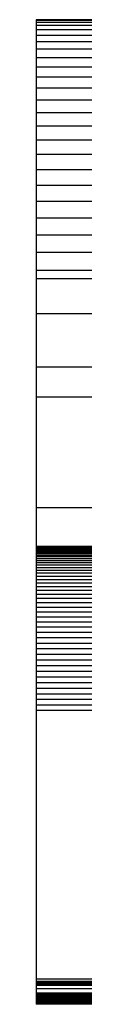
# Model space of a CAD drawing. Extents: x 12123 to 12493, y -1513 to -1171.
# Tile 24 of 33: x 12307.329 to 12307.629, y -1230.461 to -1225.166. Entities that reach past the tile are written whole.
import ezdxf

# ---------------------------------------------------------------- set-up
doc = ezdxf.new("R2010")
doc.units = 0
doc.layers.add('2', color=2, linetype='CONTINUOUS')

msp = doc.modelspace()

# ---------------------------------------------------------------- linework, layer by layer
at = {"layer": '2', "color": 7}
for p, q in [((12307.6288, -1225.1657), (12307.3288, -1225.1657)), ((12307.3288, -1225.1657), (12307.3288, -1225.1699)), ((12307.3288, -1225.1699), (12307.3288, -1225.1806)), ((12307.6288, -1225.1699), (12307.3288, -1225.1699)), ((12307.6288, -1225.1806), (12307.3288, -1225.1806)), ((12307.3288, -1225.1806), (12307.3288, -1225.1977)), ((12307.6288, -1225.1977), (12307.3288, -1225.1977)), ((12307.3288, -1225.1977), (12307.3288, -1225.2209)), ((12307.6288, -1225.2209), (12307.3288, -1225.2209)), ((12307.3288, -1225.2209), (12307.3288, -1225.25)), ((12307.6288, -1225.25), (12307.3288, -1225.25)), ((12307.3288, -1225.25), (12307.3288, -1225.2847)), ((12307.6288, -1225.2847), (12307.3288, -1225.2847)), ((12307.3288, -1225.2847), (12307.3288, -1225.3248)), ((12307.6288, -1225.3248), (12307.3288, -1225.3248)), ((12307.3288, -1225.3248), (12307.3288, -1225.3701)), ((12307.6288, -1225.3701), (12307.3288, -1225.3701)), ((12307.3288, -1225.3701), (12307.3288, -1225.4204)), ((12307.6288, -1225.4204), (12307.3288, -1225.4204)), ((12307.3288, -1225.4204), (12307.3288, -1225.4753)), ((12307.6288, -1225.4753), (12307.3288, -1225.4753)), ((12307.3288, -1225.4753), (12307.3288, -1225.5348)), ((12307.6288, -1225.5348), (12307.3288, -1225.5348)), ((12307.3288, -1225.5348), (12307.3288, -1225.5985)), ((12307.6288, -1225.5985), (12307.3288, -1225.5985)), ((12307.3288, -1225.5985), (12307.3288, -1225.6662)), ((12307.6288, -1225.6662), (12307.3288, -1225.6662)), ((12307.3288, -1225.6662), (12307.3288, -1225.7377)), ((12307.6288, -1225.7377), (12307.3288, -1225.7377)), ((12307.3288, -1225.7377), (12307.3288, -1225.8128)), ((12307.6288, -1225.8128), (12307.3288, -1225.8128)), ((12307.3288, -1225.8128), (12307.3288, -1225.8912)), ((12307.6288, -1225.8912), (12307.3288, -1225.8912)), ((12307.3288, -1225.8912), (12307.3288, -1225.9727)), ((12307.6288, -1225.9727), (12307.3288, -1225.9727)), ((12307.3288, -1225.9727), (12307.3288, -1226.057)), ((12307.6288, -1226.057), (12307.3288, -1226.057)), ((12307.3288, -1226.057), (12307.3288, -1226.144)), ((12307.6288, -1226.144), (12307.3288, -1226.144)), ((12307.3288, -1226.144), (12307.3288, -1226.2334)), ((12307.6288, -1226.2334), (12307.3288, -1226.2334)), ((12307.3288, -1226.2334), (12307.3288, -1226.3249)), ((12307.6288, -1226.3249), (12307.3288, -1226.3249)), ((12307.3288, -1226.3249), (12307.3288, -1226.4184)), ((12307.6288, -1226.4184), (12307.3288, -1226.4184)), ((12307.3288, -1226.4184), (12307.3288, -1226.5137)), ((12307.6288, -1226.5137), (12307.3288, -1226.5137)), ((12307.3288, -1226.5137), (12307.3288, -1226.5594)), ((12307.6288, -1226.5594), (12307.3288, -1226.5594)), ((12307.3288, -1226.5594), (12307.3288, -1226.7478)), ((12307.6288, -1226.7478), (12307.3288, -1226.7478)), ((12307.3288, -1226.7478), (12307.3288, -1227.0348)), ((12307.6288, -1227.0348), (12307.3288, -1227.0348)), ((12307.3288, -1227.0348), (12307.3288, -1227.1961)), ((12307.6288, -1227.1961), (12307.3288, -1227.1961)), ((12307.3288, -1227.1961), (12307.3288, -1227.7913)), ((12307.3288, -1227.7913), (12307.3288, -1227.9983)), ((12307.6288, -1227.7913), (12307.3288, -1227.7913)), ((12307.6288, -1227.9983), (12307.3288, -1227.9983)), ((12307.3288, -1227.9983), (12307.3288, -1227.9987)), ((12307.6288, -1227.9987), (12307.3288, -1227.9987)), ((12307.3288, -1227.9987), (12307.3288, -1227.9998)), ((12307.6288, -1227.9998), (12307.3288, -1227.9998)), ((12307.3288, -1227.9998), (12307.3288, -1228.0014)), ((12307.6288, -1228.0014), (12307.3288, -1228.0014)), ((12307.3288, -1228.0014), (12307.3288, -1228.0036)), ((12307.6288, -1228.0036), (12307.3288, -1228.0036)), ((12307.3288, -1228.0036), (12307.3288, -1228.0064)), ((12307.6288, -1228.0064), (12307.3288, -1228.0064)), ((12307.3288, -1228.0064), (12307.3288, -1228.0099)), ((12307.6288, -1228.0099), (12307.3288, -1228.0099)), ((12307.3288, -1228.0099), (12307.3288, -1228.0141)), ((12307.6288, -1228.0141), (12307.3288, -1228.0141)), ((12307.3288, -1228.0141), (12307.3288, -1228.019)), ((12307.6288, -1228.019), (12307.3288, -1228.019)), ((12307.3288, -1228.019), (12307.3288, -1228.0246)), ((12307.6288, -1228.0246), (12307.3288, -1228.0246)), ((12307.3288, -1228.0246), (12307.3288, -1228.031)), ((12307.6288, -1228.031), (12307.3288, -1228.031)), ((12307.3288, -1228.031), (12307.3288, -1228.0382)), ((12307.6288, -1228.0382), (12307.3288, -1228.0382)), ((12307.3288, -1228.0382), (12307.3288, -1228.0462)), ((12307.6288, -1228.0462), (12307.3288, -1228.0462)), ((12307.3288, -1228.0462), (12307.3288, -1228.0551)), ((12307.6288, -1228.0551), (12307.3288, -1228.0551)), ((12307.3288, -1228.0551), (12307.3288, -1228.0648)), ((12307.6288, -1228.0648), (12307.3288, -1228.0648)), ((12307.3288, -1228.0648), (12307.3288, -1228.0754)), ((12307.6288, -1228.0754), (12307.3288, -1228.0754)), ((12307.3288, -1228.0754), (12307.3288, -1228.0869)), ((12307.6288, -1228.0869), (12307.3288, -1228.0869)), ((12307.3288, -1228.0869), (12307.3288, -1228.0994)), ((12307.6288, -1228.0994), (12307.3288, -1228.0994)), ((12307.3288, -1228.0994), (12307.3288, -1228.1129)), ((12307.6288, -1228.1129), (12307.3288, -1228.1129)), ((12307.3288, -1228.1129), (12307.3288, -1228.1274)), ((12307.6288, -1228.1274), (12307.3288, -1228.1274)), ((12307.3288, -1228.1274), (12307.3288, -1228.1429)), ((12307.6288, -1228.1429), (12307.3288, -1228.1429)), ((12307.3288, -1228.1429), (12307.3288, -1228.1595)), ((12307.6288, -1228.1595), (12307.3288, -1228.1595)), ((12307.3288, -1228.1595), (12307.3288, -1228.1771)), ((12307.6288, -1228.1771), (12307.3288, -1228.1771)), ((12307.3288, -1228.1771), (12307.3288, -1228.1959)), ((12307.6288, -1228.1959), (12307.3288, -1228.1959)), ((12307.3288, -1228.1959), (12307.3288, -1228.2158)), ((12307.6288, -1228.2158), (12307.3288, -1228.2158)), ((12307.3288, -1228.2158), (12307.3288, -1228.2356)), ((12307.6288, -1228.2356), (12307.3288, -1228.2356)), ((12307.3288, -1228.2356), (12307.3288, -1228.2566)), ((12307.6288, -1228.2566), (12307.3288, -1228.2566)), ((12307.3288, -1228.2566), (12307.3288, -1228.2788)), ((12307.6288, -1228.2788), (12307.3288, -1228.2788)), ((12307.3288, -1228.2788), (12307.3288, -1228.3022)), ((12307.6288, -1228.3022), (12307.3288, -1228.3022)), ((12307.3288, -1228.3022), (12307.3288, -1228.3265)), ((12307.6288, -1228.3265), (12307.3288, -1228.3265)), ((12307.3288, -1228.3265), (12307.3288, -1228.3519)), ((12307.6288, -1228.3519), (12307.3288, -1228.3519)), ((12307.3288, -1228.3519), (12307.3288, -1228.3781)), ((12307.6288, -1228.3781), (12307.3288, -1228.3781)), ((12307.3288, -1228.3781), (12307.3288, -1228.405)), ((12307.6288, -1228.405), (12307.3288, -1228.405)), ((12307.3288, -1228.405), (12307.3288, -1228.4327)), ((12307.6288, -1228.4327), (12307.3288, -1228.4327)), ((12307.3288, -1228.4327), (12307.3288, -1228.4611)), ((12307.6288, -1228.4611), (12307.3288, -1228.4611)), ((12307.3288, -1228.4611), (12307.3288, -1228.49)), ((12307.6288, -1228.49), (12307.3288, -1228.49)), ((12307.3288, -1228.49), (12307.3288, -1228.5194)), ((12307.6288, -1228.5194), (12307.3288, -1228.5194)), ((12307.3288, -1228.5194), (12307.3288, -1228.5492)), ((12307.6288, -1228.5492), (12307.3288, -1228.5492)), ((12307.3288, -1228.5492), (12307.3288, -1228.5793)), ((12307.6288, -1228.5793), (12307.3288, -1228.5793)), ((12307.3288, -1228.5793), (12307.3288, -1228.6096)), ((12307.6288, -1228.6096), (12307.3288, -1228.6096)), ((12307.3288, -1228.6096), (12307.3288, -1228.6401)), ((12307.6288, -1228.6401), (12307.3288, -1228.6401)), ((12307.3288, -1228.6401), (12307.3288, -1228.6707)), ((12307.6288, -1228.6707), (12307.3288, -1228.6707)), ((12307.3288, -1228.6707), (12307.3288, -1228.7013)), ((12307.6288, -1228.7013), (12307.3288, -1228.7013)), ((12307.3288, -1228.7013), (12307.3288, -1228.7318)), ((12307.6288, -1228.7318), (12307.3288, -1228.7318)), ((12307.3288, -1228.7318), (12307.3288, -1228.7622)), ((12307.6288, -1228.7622), (12307.3288, -1228.7622)), ((12307.3288, -1228.7622), (12307.3288, -1228.7924)), ((12307.6288, -1228.7924), (12307.3288, -1228.7924)), ((12307.3288, -1228.7924), (12307.3288, -1228.8222)), ((12307.6288, -1228.8222), (12307.3288, -1228.8222)), ((12307.3288, -1228.8222), (12307.3288, -1228.8517)), ((12307.6288, -1228.8517), (12307.3288, -1228.8517)), ((12307.3288, -1228.8517), (12307.3288, -1228.8807)), ((12307.6288, -1228.8807), (12307.3288, -1228.8807)), ((12307.3288, -1228.8807), (12307.3288, -1230.3257)), ((12307.6288, -1230.3257), (12307.3288, -1230.3257)), ((12307.3288, -1230.3257), (12307.3288, -1230.3257)), ((12307.6288, -1230.3257), (12307.3288, -1230.3257)), ((12307.3288, -1230.3257), (12307.3288, -1230.3388)), ((12307.3288, -1230.3388), (12307.3288, -1230.3458)), ((12307.6288, -1230.3388), (12307.3288, -1230.3388)), ((12307.3288, -1230.3458), (12307.3288, -1230.3523)), ((12307.6288, -1230.3458), (12307.3288, -1230.3458)), ((12307.6288, -1230.3523), (12307.3288, -1230.3523)), ((12307.3288, -1230.3523), (12307.3288, -1230.3539)), ((12307.6288, -1230.3539), (12307.3288, -1230.3539)), ((12307.3288, -1230.3539), (12307.3288, -1230.3592)), ((12307.6288, -1230.3592), (12307.3288, -1230.3592)), ((12307.3288, -1230.3592), (12307.3288, -1230.3769)), ((12307.6288, -1230.3769), (12307.3288, -1230.3769)), ((12307.3288, -1230.3769), (12307.3288, -1230.4004)), ((12307.3288, -1230.4004), (12307.3288, -1230.4051)), ((12307.6288, -1230.4004), (12307.3288, -1230.4004)), ((12307.6288, -1230.4051), (12307.3288, -1230.4051)), ((12307.3288, -1230.4051), (12307.3288, -1230.4117)), ((12307.6288, -1230.4117), (12307.3288, -1230.4117)), ((12307.3288, -1230.4117), (12307.3288, -1230.4177)), ((12307.6288, -1230.4177), (12307.3288, -1230.4177)), ((12307.3288, -1230.4177), (12307.3288, -1230.4233)), ((12307.6288, -1230.4233), (12307.3288, -1230.4233)), ((12307.3288, -1230.4233), (12307.3288, -1230.4285)), ((12307.6288, -1230.4285), (12307.3288, -1230.4285)), ((12307.3288, -1230.4285), (12307.3288, -1230.4333)), ((12307.6288, -1230.4333), (12307.3288, -1230.4333)), ((12307.3288, -1230.4333), (12307.3288, -1230.4377)), ((12307.6288, -1230.4377), (12307.3288, -1230.4377)), ((12307.3288, -1230.4377), (12307.3288, -1230.4417)), ((12307.6288, -1230.4417), (12307.3288, -1230.4417)), ((12307.3288, -1230.4417), (12307.3288, -1230.4454)), ((12307.6288, -1230.4454), (12307.3288, -1230.4454)), ((12307.3288, -1230.4454), (12307.3288, -1230.4488)), ((12307.6288, -1230.4488), (12307.3288, -1230.4488)), ((12307.3288, -1230.4488), (12307.3288, -1230.4519)), ((12307.6288, -1230.4519), (12307.3288, -1230.4519)), ((12307.3288, -1230.4519), (12307.3288, -1230.4548)), ((12307.6288, -1230.4548), (12307.3288, -1230.4548)), ((12307.3288, -1230.4548), (12307.3288, -1230.4581)), ((12307.6288, -1230.4581), (12307.3288, -1230.4581)), ((12307.3288, -1230.4581), (12307.3288, -1230.46)), ((12307.6288, -1230.46), (12307.3288, -1230.46)), ((12307.3288, -1230.46), (12307.3288, -1230.4606)), ((12307.6288, -1230.4606), (12307.3288, -1230.4606))]:
    msp.add_line(p, q, dxfattribs=at)

doc.saveas('drawing.dxf')
